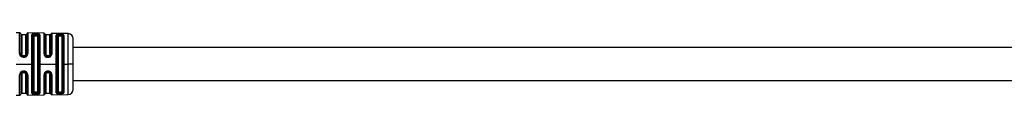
# Model space of a CAD drawing. Header units: millimetres. Extents: x -720 to 2929, y 431 to 795.
# Tile 15 of 19: x 1461 to 1656, y 605 to 617. Entities that reach past the tile are written whole.
import ezdxf

# ---------------------------------------------------------------- set-up
doc = ezdxf.new("R2010")
doc.units = ezdxf.units.MM

# ---------------------------------------------------------------- blocks, each defined once
blk = doc.blocks.new('Drawing View6')
at = {"color": 7, "linetype": 'Continuous', "lineweight": 25}
for p, q in [((-637.05, 21.59), (-637.73, 21.6)), ((-637.05, 17.48), (-637.05, 21.59)), ((-632.23, 21.51), (-635.45, 21.57)), ((-635.45, 21.57), (-635.45, 17.47)), ((-632.23, 17.45), (-632.23, 21.51)), ((-627.43, 21.44), (-630.67, 21.49)), ((-630.67, 21.49), (-630.67, 17.44)), ((-636.85, 21.41), (-636.85, 17.41)), ((-635.85, 21.22), (-636.65, 21.22)), ((-636.65, 21.22), (-636.65, 17.35)), ((-635.85, 17.35), (-635.85, 21.22)), ((-635.65, 17.41), (-635.65, 21.39)), ((-634.64, 15.42), (-634.64, 21.2)), ((-634.45, 9.79), (-634.45, 21.05)), ((-634.25, 20.89), (-634.25, 9.95)), ((-633.95, 21.17), (-633.95, 21.2)), ((-633.75, 21.19), (-633.95, 21.2)), ((-633.95, 21.17), (-633.75, 21.17)), ((-633.95, 20.98), (-633.75, 20.98)), ((-633.75, 21.19), (-633.75, 21.17)), ((-633.45, 9.95), (-633.45, 20.89)), ((-633.26, 21.03), (-633.26, 15.56)), ((-633.06, 21.18), (-633.06, 15.57)), ((-632.04, 21.37), (-632.04, 17.4)), ((-631.05, 21.22), (-631.85, 21.22)), ((-631.85, 21.22), (-631.85, 17.35)), ((-631.05, 17.35), (-631.05, 21.22)), ((-630.86, 17.4), (-630.86, 21.35)), ((-629.82, 15.42), (-629.82, 21.1)), ((-629.64, 9.86), (-629.64, 20.98)), ((-629.45, 20.86), (-629.45, 15.42)), ((-628.95, 21.29), (-629.15, 21.29)), ((-629.15, 21.13), (-629.15, 20.96)), ((-628.95, 21.12), (-629.15, 21.13)), ((-628.95, 20.96), (-629.15, 20.96)), ((-628.95, 21.12), (-628.95, 20.96)), ((-628.65, 15.42), (-628.65, 20.86)), ((-628.47, 20.97), (-628.47, 15.56)), ((-628.28, 21.08), (-628.28, 15.56)), ((-627.43, 15.42), (-627.43, 21.44)), ((-626.45, 15.42), (-626.45, 20.44)), ((-418.5, 18.67), (-626.45, 18.67)), ((-637.05, 17.48), (-637.03, 17.34)), ((-636.86, 17.33), (-636.84, 17.35)), ((-636.84, 17.32), (-636.86, 17.33)), ((-636.84, 17.32), (-636.85, 17.41)), ((-636.44, 16.93), (-636.35, 16.92)), ((-636.15, 17.06), (-636.35, 17.06)), ((-636.35, 16.92), (-636.15, 16.92)), ((-636.15, 16.93), (-636.04, 16.94)), ((-635.85, 17.02), (-635.83, 17.04)), ((-635.7, 17.21), (-635.68, 17.22)), ((-635.68, 17.26), (-635.68, 17.22)), ((-631.35, 17.06), (-631.55, 17.06)), ((-631.55, 16.93), (-631.55, 16.92)), ((-631.55, 16.92), (-631.35, 16.92)), ((-631.55, 16.76), (-631.35, 16.76)), ((-637.73, 15.42), (-634.64, 15.42)), ((-636.35, 13.84), (-636.43, 13.83)), ((-636.15, 13.85), (-636.35, 13.85)), ((-636.35, 13.71), (-636.15, 13.71)), ((-634.64, 15.28), (-634.64, 15.42)), ((-634.64, 9.64), (-634.64, 15.28)), ((-633.26, 15.56), (-633.26, 9.81)), ((-633.06, 15.57), (-633.06, 15.42)), ((-633.06, 15.42), (-629.82, 15.42)), ((-633.06, 15.42), (-633.06, 9.66)), ((-631.35, 14), (-631.55, 14)), ((-631.35, 13.85), (-631.55, 13.85)), ((-631.55, 13.71), (-631.35, 13.71)), ((-629.82, 15.28), (-629.82, 15.42)), ((-629.82, 9.74), (-629.82, 15.28)), ((-629.45, 15.42), (-629.45, 9.98)), ((-628.65, 9.98), (-628.65, 15.42)), ((-628.47, 15.56), (-628.47, 9.87)), ((-628.28, 15.56), (-628.28, 15.42)), ((-628.28, 15.42), (-627.43, 15.42)), ((-628.28, 15.42), (-628.28, 9.76)), ((-627.43, 15.29), (-627.43, 15.42)), ((-626.45, 15.42), (-627.43, 15.42)), ((-627.43, 9.4), (-627.43, 15.29)), ((-626.45, 10.4), (-626.45, 15.42)), ((-637.05, 9.24), (-637.05, 13.29)), ((-636.84, 13.45), (-636.86, 13.43)), ((-636.85, 13.42), (-636.86, 13.43)), ((-636.85, 13.35), (-636.84, 13.45)), ((-636.85, 13.35), (-636.85, 9.43)), ((-636.65, 13.42), (-636.65, 9.62)), ((-635.85, 9.62), (-635.85, 13.42)), ((-635.69, 13.55), (-635.67, 13.54)), ((-635.68, 13.54), (-635.67, 13.5)), ((-635.65, 9.45), (-635.65, 13.36)), ((-635.45, 13.3), (-635.51, 13.57)), ((-635.45, 13.3), (-635.45, 9.27)), ((-632.23, 9.32), (-632.23, 13.31)), ((-632.04, 13.37), (-632.04, 9.47)), ((-631.85, 13.42), (-631.85, 9.62)), ((-631.05, 9.62), (-631.05, 13.42)), ((-630.86, 9.48), (-630.86, 13.37)), ((-630.67, 13.32), (-630.67, 9.35)), ((-626.45, 12.17), (-418.5, 12.17)), ((-633.75, 9.86), (-633.95, 9.86)), ((-629.15, 9.88), (-628.95, 9.88)), ((-629.15, 9.71), (-629.15, 9.88)), ((-628.95, 9.71), (-628.95, 9.88)), ((-637.73, 9.23), (-637.05, 9.24)), ((-636.65, 9.62), (-635.85, 9.62)), ((-635.45, 9.27), (-632.23, 9.32)), ((-633.95, 9.64), (-633.95, 9.66)), ((-633.75, 9.66), (-633.95, 9.66)), ((-633.95, 9.64), (-633.75, 9.64)), ((-633.75, 9.66), (-633.75, 9.64)), ((-631.85, 9.62), (-631.05, 9.62)), ((-630.67, 9.35), (-627.43, 9.4)), ((-629.15, 9.71), (-628.95, 9.71)), ((-629.15, 9.54), (-628.95, 9.55))]:
    blk.add_line(p, q, dxfattribs=at)
at = {"color": 7, "linetype": 'Continuous', "lineweight": 25, "flags": 128}
for points in [[(-633.75, 21.39), (-633.86, 21.39), (-633.95, 21.39)], [(-636.35, 16.76), (-636.23, 16.76), (-636.15, 16.76)], [(-636.15, 14), (-636.26, 14), (-636.35, 14)], [(-633.95, 9.45), (-633.83, 9.45), (-633.75, 9.45)]]:
    blk.add_lwpolyline(points, dxfattribs=at)
at = {"color": 7, "linetype": 'Continuous', "lineweight": 25}
for centre, radius, start, end in [((-637.05, 21.39), 0.2, 3.7061, 89.0586), ((-635.45, 21.37), 0.2, 89.0586, 172.5192), ((-632.24, 21.31), 0.2, 15.2108, 89.0586), ((-630.67, 21.29), 0.2, 89.0586, 160.936), ((-636.65, 21.42), 0.2, 183.7061, 270), ((-635.85, 21.42), 0.2, 270, 352.5192), ((-631.85, 21.42), 0.2, 195.2108, 270), ((-631.05, 21.42), 0.2, 270, 340.936), ((-627.45, 20.44), 1, 0, 89.0586), ((-638.22, 13.97), 2.07, 356.6465, 0.9093), ((-627.45, 10.4), 1, 270.9414, 0), ((-637.05, 9.44), 0.2, 270.9414, 356.2939), ((-636.65, 9.42), 0.2, 90, 176.2939), ((-635.85, 9.42), 0.2, 7.4808, 90), ((-635.45, 9.47), 0.2, 187.4808, 270.9414), ((-632.24, 9.52), 0.2, 270.9414, 344.7892), ((-631.85, 9.42), 0.2, 90, 164.7892), ((-631.05, 9.42), 0.2, 19.064, 90), ((-630.67, 9.55), 0.2, 199.064, 270.9414)]:
    blk.add_arc(centre, radius, start, end, dxfattribs=at)
for points, knots in [([(-634.51, 21.33), (-634.55, 21.31), (-634.63, 21.27), (-634.64, 21.23), (-634.64, 21.2)], [0, 0, 0, 0, 0.543505, 1, 1, 1, 1]), ([(-633.95, 21.39), (-634, 21.39), (-634.11, 21.39), (-634.27, 21.38), (-634.41, 21.36), (-634.48, 21.34), (-634.51, 21.33)], [0, 0, 0, 0, 0.2450505, 0.490242, 0.743735, 1, 1, 1, 1]), ([(-634.35, 21.14), (-634.36, 21.16), (-634.37, 21.2), (-634.41, 21.26), (-634.46, 21.31), (-634.49, 21.32), (-634.51, 21.33)], [0, 0, 0, 0, 0.2422, 0.500002, 0.757803, 1, 1, 1, 1]), ([(-634.45, 21.05), (-634.44, 21.06), (-634.43, 21.1), (-634.38, 21.12), (-634.35, 21.14)], [0, 0, 0, 0, 0.50105, 1, 1, 1, 1]), ([(-634.35, 21.14), (-634.33, 21.15), (-634.28, 21.17), (-634.18, 21.19), (-634.07, 21.2), (-633.99, 21.2), (-633.95, 21.2)], [0, 0, 0, 0, 0.248855, 0.497424, 0.747288, 1, 1, 1, 1]), ([(-634.35, 21.14), (-634.33, 21.14), (-634.28, 21.15), (-634.18, 21.16), (-634.07, 21.17), (-633.99, 21.17), (-633.95, 21.17)], [0, 0, 0, 0, 0.2557908, 0.5074739, 0.7554158, 1, 1, 1, 1]), ([(-634.25, 20.89), (-634.24, 20.9), (-634.23, 20.93), (-634.15, 20.96), (-634.05, 20.98), (-633.98, 20.98), (-633.95, 20.98)], [0, 0, 0, 0, 0.285261, 0.56524, 0.782325, 1, 1, 1, 1]), ([(-633.34, 21.35), (-633.4, 21.36), (-633.52, 21.38), (-633.67, 21.39), (-633.75, 21.39)], [0, 0, 0, 0, 0.5055909, 1, 1, 1, 1]), ([(-633.75, 21.19), (-633.7, 21.19), (-633.59, 21.19), (-633.5, 21.17), (-633.46, 21.16)], [0, 0, 0, 0, 0.499498, 1, 1, 1, 1]), ([(-633.75, 21.17), (-633.7, 21.17), (-633.59, 21.17), (-633.5, 21.16), (-633.46, 21.16)], [0, 0, 0, 0, 0.497154, 1, 1, 1, 1]), ([(-633.75, 20.98), (-633.71, 20.98), (-633.62, 20.98), (-633.52, 20.95), (-633.46, 20.92), (-633.45, 20.9), (-633.45, 20.89)], [0, 0, 0, 0, 0.276915, 0.553061, 0.773141, 1, 1, 1, 1]), ([(-633.46, 21.16), (-633.45, 21.18), (-633.44, 21.22), (-633.42, 21.28), (-633.38, 21.33), (-633.35, 21.34), (-633.34, 21.35)], [0, 0, 0, 0, 0.242378, 0.5, 0.757622, 1, 1, 1, 1]), ([(-633.46, 21.16), (-633.43, 21.15), (-633.37, 21.13), (-633.3, 21.11), (-633.26, 21.07), (-633.26, 21.05), (-633.26, 21.03)], [0, 0, 0, 0, 0.2490959, 0.4988735, 0.7492061, 1, 1, 1, 1]), ([(-633.06, 21.18), (-633.06, 21.2), (-633.07, 21.23), (-633.13, 21.28), (-633.21, 21.32), (-633.3, 21.34), (-633.34, 21.35)], [0, 0, 0, 0, 0.245969, 0.503548, 0.759319, 1, 1, 1, 1]), ([(-629.15, 21.29), (-629.23, 21.29), (-629.36, 21.29), (-629.52, 21.27), (-629.66, 21.25), (-629.79, 21.19), (-629.81, 21.13), (-629.82, 21.1)], [0, 0, 0, 0, 0.238715, 0.362443, 0.48686, 0.741684, 1, 1, 1, 1]), ([(-629.64, 20.98), (-629.63, 21), (-629.62, 21.05), (-629.5, 21.09), (-629.37, 21.12), (-629.25, 21.13), (-629.18, 21.13), (-629.15, 21.13)], [0, 0, 0, 0, 0.251317, 0.501216, 0.750175, 0.875047, 1, 1, 1, 1]), ([(-629.15, 20.96), (-629.19, 20.96), (-629.27, 20.96), (-629.37, 20.94), (-629.44, 20.9), (-629.45, 20.88), (-629.45, 20.86)], [0, 0, 0, 0, 0.243752, 0.493162, 0.746575, 1, 1, 1, 1]), ([(-629.15, 21.13), (-629.15, 21.14), (-629.15, 21.18), (-629.15, 21.23), (-629.15, 21.27), (-629.15, 21.29), (-629.15, 21.29)], [0, 0, 0, 0, 0.2442225, 0.4999409, 0.755691, 1, 1, 1, 1]), ([(-628.28, 21.08), (-628.29, 21.11), (-628.31, 21.15), (-628.39, 21.2), (-628.48, 21.23), (-628.59, 21.26), (-628.74, 21.28), (-628.87, 21.29), (-628.95, 21.29)], [0, 0, 0, 0, 0.249647, 0.378944, 0.511627, 0.643499, 0.770892, 1, 1, 1, 1]), ([(-628.95, 21.12), (-628.95, 21.14), (-628.95, 21.18), (-628.95, 21.23), (-628.95, 21.27), (-628.95, 21.28), (-628.95, 21.29)], [0, 0, 0, 0, 0.251195, 0.500058, 0.748854, 1, 1, 1, 1]), ([(-628.95, 21.12), (-628.89, 21.12), (-628.76, 21.12), (-628.6, 21.08), (-628.49, 21.03), (-628.48, 20.99), (-628.47, 20.97)], [0, 0, 0, 0, 0.248517, 0.49779, 0.748323, 1, 1, 1, 1]), ([(-628.65, 20.86), (-628.65, 20.88), (-628.66, 20.9), (-628.73, 20.94), (-628.83, 20.96), (-628.91, 20.96), (-628.95, 20.96)], [0, 0, 0, 0, 0.25281, 0.507519, 0.757887, 1, 1, 1, 1]), ([(-636.86, 17.33), (-636.87, 17.34), (-636.9, 17.35), (-636.96, 17.35), (-637.01, 17.34), (-637.03, 17.34)], [0, 0, 0, 0, 0.3411394, 0.6822779, 1, 1, 1, 1]), ([(-636.35, 16.76), (-636.43, 16.77), (-636.59, 16.79), (-636.8, 16.91), (-636.96, 17.1), (-637.01, 17.26), (-637.03, 17.34)], [0, 0, 0, 0, 0.240225, 0.486463, 0.737181, 1, 1, 1, 1]), ([(-636.35, 16.92), (-636.41, 16.92), (-636.53, 16.94), (-636.68, 17.03), (-636.79, 17.16), (-636.82, 17.26), (-636.84, 17.32)], [0, 0, 0, 0, 0.250451, 0.49733, 0.740991, 1, 1, 1, 1]), ([(-636.35, 17.06), (-636.39, 17.07), (-636.48, 17.08), (-636.58, 17.16), (-636.64, 17.25), (-636.65, 17.32), (-636.65, 17.35)], [0, 0, 0, 0, 0.276915, 0.553061, 0.773142, 1, 1, 1, 1]), ([(-635.85, 17.35), (-635.86, 17.31), (-635.87, 17.22), (-635.95, 17.13), (-636.05, 17.07), (-636.12, 17.07), (-636.15, 17.06)], [0, 0, 0, 0, 0.285261, 0.56524, 0.782325, 1, 1, 1, 1]), ([(-635.7, 17.21), (-635.72, 17.17), (-635.77, 17.08), (-635.88, 16.99), (-636.01, 16.93), (-636.1, 16.92), (-636.15, 16.92)], [0, 0, 0, 0, 0.256025, 0.506775, 0.754118, 1, 1, 1, 1]), ([(-636.15, 16.76), (-636.08, 16.77), (-635.95, 16.78), (-635.77, 16.87), (-635.61, 17), (-635.55, 17.12), (-635.51, 17.18)], [0, 0, 0, 0, 0.242002, 0.485528, 0.737293, 1, 1, 1, 1]), ([(-635.65, 17.41), (-635.65, 17.38), (-635.66, 17.31), (-635.68, 17.24), (-635.7, 17.21)], [0, 0, 0, 0, 0.5008746, 1, 1, 1, 1]), ([(-635.68, 17.22), (-635.67, 17.22), (-635.64, 17.22), (-635.58, 17.2), (-635.54, 17.19), (-635.51, 17.18)], [0, 0, 0, 0, 0.3408564, 0.6817096, 1, 1, 1, 1]), ([(-635.51, 17.18), (-635.5, 17.22), (-635.46, 17.32), (-635.45, 17.42), (-635.45, 17.47)], [0, 0, 0, 0, 0.498598, 1, 1, 1, 1]), ([(-632.23, 17.45), (-632.22, 17.36), (-632.2, 17.18), (-632.04, 16.95), (-631.85, 16.82), (-631.68, 16.77), (-631.59, 16.77), (-631.55, 16.76)], [0, 0, 0, 0, 0.252766, 0.513057, 0.759813, 0.879584, 1, 1, 1, 1]), ([(-631.79, 16.99), (-631.83, 17.01), (-631.92, 17.07), (-632.02, 17.22), (-632.04, 17.34), (-632.04, 17.4)], [0, 0, 0, 0, 0.250133, 0.624434, 1, 1, 1, 1]), ([(-631.55, 17.06), (-631.59, 17.07), (-631.68, 17.08), (-631.78, 17.16), (-631.84, 17.25), (-631.85, 17.32), (-631.85, 17.35)], [0, 0, 0, 0, 0.276915, 0.553061, 0.773141, 1, 1, 1, 1]), ([(-631.55, 16.92), (-631.58, 16.92), (-631.65, 16.93), (-631.73, 16.95), (-631.78, 16.98), (-631.79, 16.99)], [0, 0, 0, 0, 0.375963, 0.752691, 1, 1, 1, 1]), ([(-631.55, 17.06), (-631.55, 17.04), (-631.55, 17), (-631.55, 16.96), (-631.55, 16.93), (-631.55, 16.93), (-631.55, 16.93)], [0, 0, 0, 0, 0.3167977, 0.6335955, 0.9503932, 1, 1, 1, 1]), ([(-631.55, 16.76), (-631.55, 16.78), (-631.55, 16.83), (-631.55, 16.88), (-631.55, 16.91), (-631.55, 16.92), (-631.55, 16.92)], [0, 0, 0, 0, 0.243241, 0.500063, 0.756851, 1, 1, 1, 1]), ([(-631.35, 16.76), (-631.26, 16.77), (-631.13, 16.79), (-630.97, 16.87), (-630.84, 16.99), (-630.7, 17.18), (-630.68, 17.35), (-630.67, 17.44)], [0, 0, 0, 0, 0.241139, 0.362915, 0.491028, 0.735251, 1, 1, 1, 1]), ([(-630.86, 17.4), (-630.87, 17.34), (-630.88, 17.21), (-630.99, 17.05), (-631.13, 16.96), (-631.25, 16.92), (-631.32, 16.92), (-631.35, 16.92)], [0, 0, 0, 0, 0.251388, 0.501452, 0.750357, 0.875313, 1, 1, 1, 1]), ([(-631.05, 17.35), (-631.06, 17.31), (-631.07, 17.22), (-631.15, 17.13), (-631.25, 17.07), (-631.32, 17.07), (-631.35, 17.06)], [0, 0, 0, 0, 0.285261, 0.56524, 0.782325, 1, 1, 1, 1]), ([(-631.35, 16.76), (-631.35, 16.78), (-631.35, 16.83), (-631.35, 16.88), (-631.35, 16.91), (-631.35, 16.92), (-631.35, 16.92)], [0, 0, 0, 0, 0.251401, 0.499942, 0.748554, 1, 1, 1, 1]), ([(-636.35, 14), (-636.43, 13.99), (-636.59, 13.98), (-636.8, 13.85), (-636.96, 13.66), (-637.01, 13.5), (-637.03, 13.42)], [0, 0, 0, 0, 0.240986, 0.480354, 0.730325, 1, 1, 1, 1]), ([(-636.84, 13.45), (-636.82, 13.5), (-636.79, 13.61), (-636.68, 13.74), (-636.53, 13.83), (-636.41, 13.84), (-636.35, 13.85)], [0, 0, 0, 0, 0.260203, 0.503108, 0.750294, 1, 1, 1, 1]), ([(-636.65, 13.42), (-636.64, 13.46), (-636.63, 13.54), (-636.55, 13.64), (-636.45, 13.7), (-636.38, 13.7), (-636.35, 13.71)], [0, 0, 0, 0, 0.286333, 0.566645, 0.783294, 1, 1, 1, 1]), ([(-636.56, 13.8), (-636.58, 13.79), (-636.61, 13.78), (-636.63, 13.76), (-636.64, 13.75)], [0, 0, 0, 0, 0.5807121, 1, 1, 1, 1]), ([(-635.51, 13.57), (-635.55, 13.64), (-635.62, 13.78), (-635.79, 13.91), (-635.97, 13.99), (-636.09, 14), (-636.15, 14)], [0, 0, 0, 0, 0.293182, 0.56768, 0.777815, 1, 1, 1, 1]), ([(-636.15, 13.85), (-636.1, 13.84), (-635.99, 13.83), (-635.81, 13.74), (-635.74, 13.62), (-635.69, 13.55)], [0, 0, 0, 0, 0.279386, 0.559393, 1, 1, 1, 1]), ([(-635.83, 13.73), (-635.86, 13.75), (-635.92, 13.8), (-636.03, 13.84), (-636.11, 13.84), (-636.15, 13.84)], [0, 0, 0, 0, 0.286938, 0.646267, 1, 1, 1, 1]), ([(-636.15, 13.71), (-636.11, 13.7), (-636.02, 13.69), (-635.92, 13.61), (-635.86, 13.52), (-635.85, 13.45), (-635.85, 13.42)], [0, 0, 0, 0, 0.275977, 0.551671, 0.772108, 1, 1, 1, 1]), ([(-631.55, 14), (-631.64, 13.99), (-631.85, 13.96), (-632.07, 13.78), (-632.21, 13.55), (-632.22, 13.39), (-632.23, 13.31)], [0, 0, 0, 0, 0.267094, 0.544672, 0.771233, 1, 1, 1, 1]), ([(-632.04, 13.37), (-632.04, 13.43), (-632.02, 13.55), (-631.91, 13.71), (-631.77, 13.8), (-631.65, 13.84), (-631.58, 13.85), (-631.55, 13.85)], [0, 0, 0, 0, 0.251331, 0.501166, 0.750173, 0.875215, 1, 1, 1, 1]), ([(-631.85, 13.42), (-631.84, 13.46), (-631.83, 13.54), (-631.75, 13.64), (-631.65, 13.7), (-631.58, 13.7), (-631.55, 13.71)], [0, 0, 0, 0, 0.286333, 0.566645, 0.783294, 1, 1, 1, 1]), ([(-631.55, 13.84), (-631.57, 13.84), (-631.63, 13.84), (-631.71, 13.82), (-631.76, 13.8), (-631.79, 13.79)], [0, 0, 0, 0, 0.332561, 0.670203, 1, 1, 1, 1]), ([(-631.55, 14), (-631.55, 13.98), (-631.55, 13.94), (-631.55, 13.89), (-631.55, 13.86), (-631.55, 13.85), (-631.55, 13.85)], [0, 0, 0, 0, 0.251426, 0.499997, 0.748572, 1, 1, 1, 1]), ([(-630.67, 13.32), (-630.68, 13.41), (-630.7, 13.58), (-630.85, 13.81), (-631.05, 13.94), (-631.22, 13.99), (-631.3, 14), (-631.35, 14)], [0, 0, 0, 0, 0.251806, 0.512867, 0.757708, 0.878904, 1, 1, 1, 1]), ([(-631.35, 14), (-631.35, 13.98), (-631.35, 13.94), (-631.35, 13.89), (-631.35, 13.86), (-631.35, 13.85), (-631.35, 13.85)], [0, 0, 0, 0, 0.243207, 0.499872, 0.756606, 1, 1, 1, 1]), ([(-631.35, 13.85), (-631.32, 13.85), (-631.25, 13.84), (-631.13, 13.8), (-630.99, 13.71), (-630.88, 13.55), (-630.87, 13.43), (-630.86, 13.37)], [0, 0, 0, 0, 0.124681, 0.249706, 0.498756, 0.748856, 1, 1, 1, 1]), ([(-631.35, 13.71), (-631.31, 13.7), (-631.22, 13.69), (-631.12, 13.61), (-631.06, 13.52), (-631.05, 13.45), (-631.05, 13.42)], [0, 0, 0, 0, 0.275977, 0.551671, 0.772108, 1, 1, 1, 1]), ([(-637.03, 13.42), (-637.04, 13.4), (-637.04, 13.35), (-637.05, 13.31), (-637.05, 13.29)], [0, 0, 0, 0, 0.5599111, 1, 1, 1, 1]), ([(-636.86, 13.43), (-636.87, 13.42), (-636.9, 13.41), (-636.96, 13.41), (-637.01, 13.42), (-637.03, 13.42)], [0, 0, 0, 0, 0.341133, 0.682271, 1, 1, 1, 1]), ([(-635.69, 13.55), (-635.68, 13.52), (-635.66, 13.46), (-635.65, 13.39), (-635.65, 13.36)], [0, 0, 0, 0, 0.499399, 1, 1, 1, 1]), ([(-635.67, 13.54), (-635.66, 13.54), (-635.64, 13.54), (-635.57, 13.55), (-635.53, 13.57), (-635.51, 13.57)], [0, 0, 0, 0, 0.340848, 0.6816947, 1, 1, 1, 1]), ([(-634.35, 9.7), (-634.38, 9.72), (-634.43, 9.74), (-634.44, 9.78), (-634.45, 9.79)], [0, 0, 0, 0, 0.499413, 1, 1, 1, 1]), ([(-633.95, 9.86), (-633.99, 9.86), (-634.08, 9.86), (-634.18, 9.89), (-634.24, 9.92), (-634.25, 9.94), (-634.25, 9.95)], [0, 0, 0, 0, 0.2769154, 0.5530612, 0.7731415, 1, 1, 1, 1]), ([(-633.45, 9.95), (-633.46, 9.94), (-633.47, 9.91), (-633.55, 9.88), (-633.65, 9.86), (-633.72, 9.86), (-633.75, 9.86)], [0, 0, 0, 0, 0.285261, 0.56524, 0.782325, 1, 1, 1, 1]), ([(-633.26, 9.81), (-633.26, 9.79), (-633.26, 9.77), (-633.3, 9.73), (-633.37, 9.7), (-633.43, 9.69), (-633.46, 9.68)], [0, 0, 0, 0, 0.2512047, 0.5015135, 0.7510156, 1, 1, 1, 1]), ([(-629.15, 9.71), (-629.18, 9.71), (-629.25, 9.71), (-629.37, 9.72), (-629.5, 9.74), (-629.62, 9.79), (-629.63, 9.83), (-629.64, 9.86)], [0, 0, 0, 0, 0.124996, 0.24988, 0.498893, 0.748923, 1, 1, 1, 1]), ([(-629.45, 9.98), (-629.45, 9.96), (-629.44, 9.93), (-629.37, 9.9), (-629.27, 9.88), (-629.19, 9.88), (-629.15, 9.88)], [0, 0, 0, 0, 0.25281, 0.507519, 0.757887, 1, 1, 1, 1]), ([(-628.95, 9.88), (-628.91, 9.88), (-628.83, 9.88), (-628.73, 9.9), (-628.66, 9.93), (-628.65, 9.96), (-628.65, 9.98)], [0, 0, 0, 0, 0.243752, 0.493162, 0.746575, 1, 1, 1, 1]), ([(-628.47, 9.87), (-628.48, 9.85), (-628.49, 9.8), (-628.6, 9.75), (-628.76, 9.72), (-628.89, 9.72), (-628.95, 9.71)], [0, 0, 0, 0, 0.251896, 0.502235, 0.751514, 1, 1, 1, 1]), ([(-628.95, 9.55), (-628.85, 9.55), (-628.66, 9.56), (-628.44, 9.61), (-628.31, 9.68), (-628.29, 9.73), (-628.28, 9.76)], [0, 0, 0, 0, 0.267981, 0.546138, 0.772629, 1, 1, 1, 1]), ([(-634.64, 9.64), (-634.64, 9.61), (-634.62, 9.56), (-634.55, 9.53), (-634.51, 9.51)], [0, 0, 0, 0, 0.4936191, 1, 1, 1, 1]), ([(-634.35, 9.7), (-634.36, 9.68), (-634.37, 9.63), (-634.41, 9.57), (-634.46, 9.53), (-634.49, 9.52), (-634.51, 9.51)], [0, 0, 0, 0, 0.242196, 0.499996, 0.757799, 1, 1, 1, 1]), ([(-634.51, 9.51), (-634.48, 9.5), (-634.41, 9.48), (-634.27, 9.46), (-634.11, 9.44), (-634, 9.45), (-633.95, 9.45)], [0, 0, 0, 0, 0.256096, 0.509575, 0.755037, 1, 1, 1, 1]), ([(-633.95, 9.66), (-633.99, 9.67), (-634.07, 9.67), (-634.18, 9.67), (-634.28, 9.69), (-634.33, 9.7), (-634.35, 9.7)], [0, 0, 0, 0, 0.2445963, 0.4925424, 0.7442215, 1, 1, 1, 1]), ([(-633.95, 9.64), (-633.99, 9.64), (-634.07, 9.64), (-634.18, 9.65), (-634.28, 9.67), (-634.33, 9.69), (-634.35, 9.7)], [0, 0, 0, 0, 0.252641, 0.502481, 0.751075, 1, 1, 1, 1]), ([(-633.46, 9.68), (-633.5, 9.68), (-633.59, 9.67), (-633.7, 9.67), (-633.75, 9.66)], [0, 0, 0, 0, 0.5028309, 1, 1, 1, 1]), ([(-633.46, 9.68), (-633.5, 9.67), (-633.59, 9.65), (-633.7, 9.65), (-633.75, 9.64)], [0, 0, 0, 0, 0.50052, 1, 1, 1, 1]), ([(-633.75, 9.45), (-633.67, 9.45), (-633.52, 9.46), (-633.4, 9.48), (-633.34, 9.49)], [0, 0, 0, 0, 0.494912, 1, 1, 1, 1]), ([(-633.46, 9.68), (-633.45, 9.66), (-633.44, 9.61), (-633.42, 9.55), (-633.38, 9.51), (-633.35, 9.49), (-633.34, 9.49)], [0, 0, 0, 0, 0.242379, 0.500002, 0.757624, 1, 1, 1, 1]), ([(-633.34, 9.49), (-633.3, 9.5), (-633.22, 9.52), (-633.13, 9.56), (-633.07, 9.6), (-633.06, 9.64), (-633.06, 9.66)], [0, 0, 0, 0, 0.239026, 0.480872, 0.740027, 1, 1, 1, 1]), ([(-629.82, 9.74), (-629.81, 9.71), (-629.8, 9.66), (-629.71, 9.61), (-629.62, 9.59), (-629.51, 9.56), (-629.36, 9.55), (-629.23, 9.55), (-629.15, 9.54)], [0, 0, 0, 0, 0.2508308, 0.3796004, 0.511972, 0.6439157, 0.7713805, 1, 1, 1, 1]), ([(-629.15, 9.71), (-629.15, 9.69), (-629.15, 9.65), (-629.15, 9.6), (-629.15, 9.56), (-629.15, 9.55), (-629.15, 9.55)], [0, 0, 0, 0, 0.251175, 0.5, 0.748825, 1, 1, 1, 1]), ([(-628.95, 9.71), (-628.95, 9.7), (-628.95, 9.66), (-628.95, 9.61), (-628.95, 9.57), (-628.95, 9.55), (-628.95, 9.55)], [0, 0, 0, 0, 0.244355, 0.500002, 0.755649, 1, 1, 1, 1])]:
    blk.add_open_spline(points, degree=3, knots=knots, dxfattribs=at)
for points in [[(-634.45, 21.05), (-634.45, 21.07), (-634.47, 21.11), (-634.51, 21.16), (-634.57, 21.2), (-634.62, 21.2), (-634.64, 21.2)], [(-634.25, 20.89), (-634.27, 20.89), (-634.32, 20.89), (-634.38, 20.93), (-634.43, 20.98), (-634.44, 21.02), (-634.45, 21.05)], [(-633.95, 21.2), (-633.95, 21.22), (-633.95, 21.27), (-633.95, 21.32), (-633.95, 21.37), (-633.95, 21.39), (-633.95, 21.39)], [(-633.95, 20.98), (-633.95, 20.99), (-633.95, 21.01), (-633.95, 21.05), (-633.95, 21.11), (-633.95, 21.15), (-633.95, 21.17)], [(-633.75, 21.19), (-633.75, 21.22), (-633.75, 21.26), (-633.75, 21.32), (-633.75, 21.37), (-633.75, 21.38), (-633.75, 21.39)], [(-633.75, 20.98), (-633.75, 20.99), (-633.75, 21.01), (-633.75, 21.05), (-633.75, 21.11), (-633.75, 21.15), (-633.75, 21.17)], [(-633.45, 20.89), (-633.43, 20.89), (-633.38, 20.89), (-633.32, 20.93), (-633.28, 20.97), (-633.26, 21.01), (-633.26, 21.03)], [(-633.26, 21.03), (-633.25, 21.05), (-633.23, 21.09), (-633.19, 21.14), (-633.13, 21.17), (-633.08, 21.18), (-633.06, 21.18)], [(-629.64, 20.98), (-629.65, 21), (-629.66, 21.03), (-629.71, 21.07), (-629.76, 21.1), (-629.8, 21.1), (-629.82, 21.1)], [(-629.64, 20.98), (-629.63, 20.97), (-629.61, 20.93), (-629.56, 20.89), (-629.51, 20.87), (-629.47, 20.86), (-629.45, 20.86)], [(-628.47, 20.97), (-628.48, 20.95), (-628.5, 20.92), (-628.54, 20.89), (-628.59, 20.87), (-628.63, 20.86), (-628.65, 20.86)], [(-628.47, 20.97), (-628.46, 20.99), (-628.44, 21.02), (-628.4, 21.05), (-628.34, 21.07), (-628.3, 21.08), (-628.28, 21.08)], [(-636.85, 17.41), (-636.85, 17.42), (-636.86, 17.44), (-636.91, 17.46), (-636.97, 17.47), (-637.02, 17.48), (-637.05, 17.48)], [(-636.65, 17.35), (-636.68, 17.35), (-636.73, 17.36), (-636.79, 17.37), (-636.84, 17.39), (-636.85, 17.41), (-636.85, 17.41)], [(-636.35, 17.06), (-636.35, 17.04), (-636.35, 17), (-636.35, 16.96), (-636.35, 16.92), (-636.35, 16.92), (-636.35, 16.92)], [(-636.35, 16.92), (-636.35, 16.92), (-636.35, 16.91), (-636.35, 16.88), (-636.35, 16.83), (-636.35, 16.78), (-636.35, 16.76)], [(-636.15, 17.06), (-636.15, 17.04), (-636.15, 17), (-636.15, 16.96), (-636.15, 16.92), (-636.15, 16.92), (-636.15, 16.92)], [(-636.15, 16.92), (-636.15, 16.92), (-636.15, 16.91), (-636.15, 16.88), (-636.15, 16.83), (-636.15, 16.78), (-636.15, 16.76)], [(-635.85, 17.35), (-635.83, 17.35), (-635.78, 17.35), (-635.72, 17.37), (-635.67, 17.39), (-635.66, 17.4), (-635.65, 17.41)], [(-635.65, 17.41), (-635.65, 17.42), (-635.63, 17.43), (-635.59, 17.45), (-635.52, 17.47), (-635.47, 17.47), (-635.45, 17.47)], [(-632.04, 17.4), (-632.05, 17.41), (-632.07, 17.42), (-632.11, 17.44), (-632.17, 17.45), (-632.21, 17.45), (-632.23, 17.45)], [(-631.85, 17.35), (-631.87, 17.35), (-631.92, 17.35), (-631.97, 17.37), (-632.02, 17.38), (-632.04, 17.39), (-632.04, 17.4)], [(-631.35, 17.06), (-631.35, 17.04), (-631.35, 17), (-631.35, 16.96), (-631.35, 16.93), (-631.35, 16.92), (-631.35, 16.92)], [(-631.05, 17.35), (-631.03, 17.35), (-630.99, 17.35), (-630.93, 17.36), (-630.89, 17.38), (-630.87, 17.39), (-630.86, 17.4)], [(-630.86, 17.4), (-630.85, 17.4), (-630.84, 17.42), (-630.79, 17.43), (-630.73, 17.44), (-630.69, 17.44), (-630.67, 17.44)], [(-636.35, 13.85), (-636.35, 13.85), (-636.35, 13.85), (-636.35, 13.89), (-636.35, 13.94), (-636.35, 13.98), (-636.35, 14)], [(-636.35, 13.71), (-636.35, 13.73), (-636.35, 13.77), (-636.35, 13.81), (-636.35, 13.84), (-636.35, 13.85), (-636.35, 13.85)], [(-636.15, 13.71), (-636.15, 13.73), (-636.15, 13.77), (-636.15, 13.81), (-636.15, 13.84), (-636.15, 13.85), (-636.15, 13.85)], [(-631.55, 13.71), (-631.55, 13.73), (-631.55, 13.76), (-631.55, 13.81), (-631.55, 13.84), (-631.55, 13.84), (-631.55, 13.85)], [(-631.35, 13.71), (-631.35, 13.73), (-631.35, 13.76), (-631.35, 13.81), (-631.35, 13.84), (-631.35, 13.84), (-631.35, 13.85)], [(-636.85, 13.35), (-636.85, 13.34), (-636.86, 13.33), (-636.91, 13.31), (-636.97, 13.29), (-637.02, 13.29), (-637.05, 13.29)], [(-636.65, 13.42), (-636.68, 13.42), (-636.73, 13.41), (-636.79, 13.4), (-636.84, 13.38), (-636.85, 13.36), (-636.85, 13.35)], [(-635.85, 13.42), (-635.83, 13.42), (-635.78, 13.41), (-635.72, 13.4), (-635.67, 13.38), (-635.66, 13.36), (-635.65, 13.36)], [(-635.65, 13.36), (-635.65, 13.35), (-635.63, 13.33), (-635.59, 13.31), (-635.52, 13.3), (-635.47, 13.3), (-635.45, 13.3)], [(-632.04, 13.37), (-632.05, 13.36), (-632.07, 13.34), (-632.11, 13.33), (-632.17, 13.32), (-632.21, 13.32), (-632.23, 13.31)], [(-631.85, 13.42), (-631.87, 13.42), (-631.92, 13.41), (-631.97, 13.4), (-632.02, 13.39), (-632.04, 13.37), (-632.04, 13.37)], [(-631.05, 13.42), (-631.03, 13.42), (-630.99, 13.41), (-630.93, 13.4), (-630.89, 13.39), (-630.87, 13.38), (-630.86, 13.37)], [(-630.86, 13.37), (-630.85, 13.36), (-630.84, 13.35), (-630.79, 13.33), (-630.73, 13.32), (-630.69, 13.32), (-630.67, 13.32)], [(-634.45, 9.79), (-634.45, 9.77), (-634.47, 9.73), (-634.51, 9.68), (-634.57, 9.64), (-634.62, 9.64), (-634.64, 9.64)], [(-634.25, 9.95), (-634.27, 9.95), (-634.32, 9.94), (-634.38, 9.91), (-634.43, 9.86), (-634.44, 9.81), (-634.45, 9.79)], [(-633.95, 9.86), (-633.95, 9.85), (-633.95, 9.83), (-633.95, 9.79), (-633.95, 9.73), (-633.95, 9.69), (-633.95, 9.66)], [(-633.75, 9.86), (-633.75, 9.85), (-633.75, 9.83), (-633.75, 9.79), (-633.75, 9.73), (-633.75, 9.69), (-633.75, 9.66)], [(-633.45, 9.95), (-633.43, 9.95), (-633.38, 9.94), (-633.32, 9.91), (-633.28, 9.87), (-633.26, 9.83), (-633.26, 9.81)], [(-633.26, 9.81), (-633.25, 9.78), (-633.23, 9.74), (-633.19, 9.7), (-633.13, 9.67), (-633.08, 9.66), (-633.06, 9.66)], [(-629.64, 9.86), (-629.65, 9.84), (-629.66, 9.81), (-629.71, 9.77), (-629.76, 9.74), (-629.8, 9.74), (-629.82, 9.74)], [(-629.64, 9.86), (-629.63, 9.87), (-629.61, 9.91), (-629.56, 9.95), (-629.51, 9.97), (-629.47, 9.97), (-629.45, 9.98)], [(-628.47, 9.87), (-628.48, 9.88), (-628.5, 9.91), (-628.54, 9.95), (-628.59, 9.97), (-628.63, 9.97), (-628.65, 9.98)], [(-628.47, 9.87), (-628.46, 9.85), (-628.44, 9.82), (-628.4, 9.79), (-628.34, 9.76), (-628.3, 9.76), (-628.28, 9.76)], [(-633.95, 9.64), (-633.95, 9.62), (-633.95, 9.57), (-633.95, 9.51), (-633.95, 9.47), (-633.95, 9.45), (-633.95, 9.45)], [(-633.75, 9.64), (-633.75, 9.62), (-633.75, 9.58), (-633.75, 9.52), (-633.75, 9.47), (-633.75, 9.46), (-633.75, 9.45)]]:
    blk.add_open_spline(points, degree=3, dxfattribs=at)

msp = doc.modelspace()

# ---------------------------------------------------------------- block references
at = {"color": 7, "linetype": 'Continuous', "lineweight": 25}
msp.add_blockref('Drawing View6', (2098.48, 595.76), dxfattribs=at)

doc.saveas('drawing.dxf')
